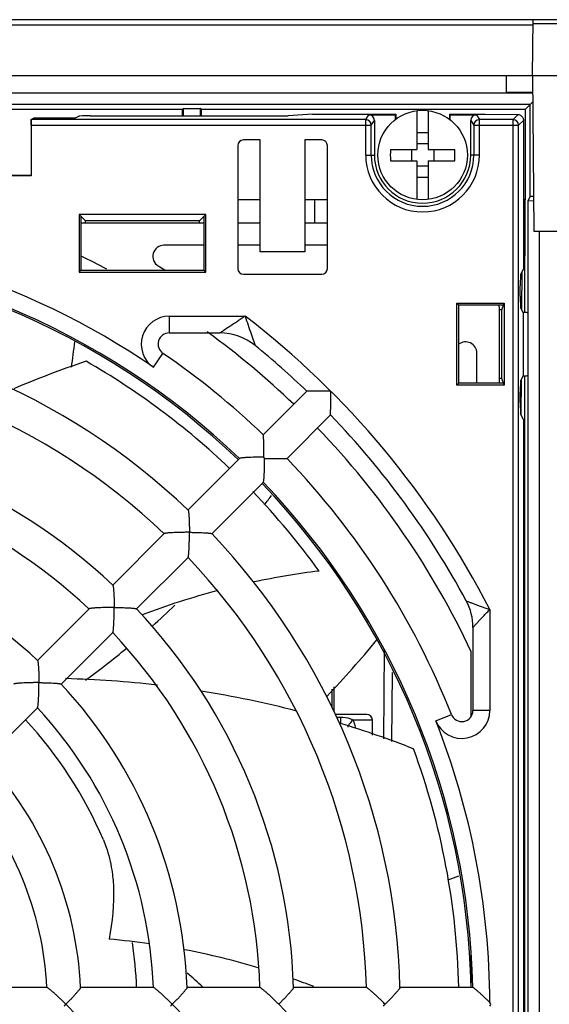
# Model space of a CAD drawing. Header units: millimetres. Extents: x 0 to 1189, y 0 to 841.
# Tile 18 of 67: x 422 to 445, y 716 to 760. Entities that reach past the tile are written whole.
import ezdxf

# ---------------------------------------------------------------- set-up
doc = ezdxf.new("R2010")
doc.units = ezdxf.units.MM
doc.header["$LTSCALE"] = 65.395
doc.layers.get('0').update_dxf_attribs({"linetype": 'CONTINUOUS'})
doc.layers.add('DRAFTS', color=7, linetype='CONTINUOUS')
doc.layers.add('ROUNDS', color=7, linetype='CONTINUOUS')

msp = doc.modelspace()

# ---------------------------------------------------------------- linework, layer by layer
at = {"color": 7, "linetype": 'CONTINUOUS'}
for p, q in [((444.4868, 757.4592), (444.5304, 759.9592)), ((447.4431, 759.9592), (444.5304, 759.9592)), ((370.0866, 757.4592), (447.5868, 757.4592)), ((443.3368, 756.7092), (443.3368, 757.4592)), ((444.4868, 757.4592), (444.5474, 750.5092)), ((444.4936, 756.6774), (413.6394, 756.6774)), ((444.3899, 756.1686), (414.1222, 756.1686)), ((420.5565, 755.9592), (428.8769, 755.9592)), ((428.8769, 755.9592), (428.9118, 755.9941)), ((428.8769, 755.6592), (428.8769, 755.9592)), ((428.9118, 755.6592), (428.9118, 755.9941)), ((428.9118, 755.9941), (429.6618, 755.9941)), ((429.6618, 755.9941), (429.6618, 755.6592)), ((429.6967, 755.9592), (429.6618, 755.9941)), ((429.6967, 755.9592), (429.6967, 755.6592)), ((429.6967, 755.9592), (444.1804, 755.9592)), ((444.1804, 755.9592), (444.4971, 756.2759)), ((444.1804, 751.9243), (444.1804, 755.9592)), ((444.3899, 752.0588), (444.3899, 756.1686)), ((422.113, 755.5021), (422.244, 755.5675)), ((422.113, 755.5021), (422.113, 752.9917)), ((422.1174, 755.4953), (422.113, 755.5021)), ((422.244, 755.5675), (424.0868, 755.5675)), ((424.0868, 755.5675), (424.2454, 755.6468)), ((424.7447, 755.6592), (433.5868, 755.6592)), ((434.6787, 755.7377), (433.5868, 755.6592)), ((434.6787, 755.7377), (438.3868, 755.7377)), ((437.1868, 755.705), (438.3649, 755.705)), ((438.3868, 755.7377), (438.3649, 755.705)), ((438.3649, 755.705), (438.3649, 755.487)), ((438.3868, 755.7377), (438.3868, 755.5029)), ((439.3368, 755.8935), (439.3368, 754.1592)), ((439.8368, 755.8935), (439.8368, 754.1592)), ((440.7868, 755.7377), (440.7868, 755.5029)), ((440.7868, 755.7377), (440.8086, 755.705)), ((440.7868, 755.7377), (442.3868, 755.7377)), ((440.8086, 755.705), (440.8086, 755.487)), ((440.8086, 755.705), (441.9867, 755.705)), ((442.3868, 755.7377), (443.8523, 755.7246)), ((422.1217, 755.2454), (422.1217, 752.983)), ((437.4368, 755.455), (437.4368, 753.9092)), ((441.7368, 753.9092), (441.7368, 755.455)), ((444.0891, 755.4616), (444.0891, 748.826)), ((439.8368, 754.9092), (439.3368, 754.9092)), ((431.3368, 754.3345), (431.3368, 748.8338)), ((432.3368, 754.5842), (431.5864, 754.5842)), ((432.3368, 749.5842), (432.3368, 754.5842)), ((434.3368, 754.5842), (434.3368, 749.5842)), ((435.0871, 754.5842), (434.3368, 754.5842)), ((435.3368, 748.8338), (435.3368, 754.3345)), ((439.8368, 754.4092), (439.3368, 754.4092)), ((438.1535, 754.1592), (439.3368, 754.1592)), ((439.0868, 754.1592), (439.0868, 753.6592)), ((439.8368, 754.1592), (441.02, 754.1592)), ((440.0868, 754.1592), (440.0868, 753.6592)), ((438.1535, 753.6592), (439.3368, 753.6592)), ((439.3368, 753.6592), (439.3368, 751.9249)), ((439.8368, 753.4092), (439.3368, 753.4092)), ((439.8368, 753.6592), (439.8368, 751.9249)), ((439.8368, 753.6592), (441.02, 753.6592)), ((422.1217, 752.983), (412.8667, 752.983)), ((422.113, 752.9917), (420.5565, 752.9917)), ((422.1217, 752.983), (422.113, 752.9917)), ((439.8368, 752.9092), (439.3368, 752.9092)), ((444.2939, 751.8667), (444.3899, 752.0588)), ((444.5338, 752.0637), (444.3899, 752.0588)), ((431.3368, 751.9243), (432.3368, 751.9243)), ((432.3368, 751.9027), (431.3368, 751.9027)), ((434.3368, 751.9243), (435.3368, 751.9243)), ((435.3368, 751.9027), (434.3368, 751.9027)), ((444.0868, 751.9243), (444.1804, 751.9243)), ((444.1588, 751.9027), (444.0891, 751.9027)), ((444.1573, 746.8753), (444.1588, 751.9027)), ((444.1588, 751.9027), (444.1804, 751.9243)), ((444.2939, 751.8667), (444.5355, 751.875)), ((444.2939, 677.8766), (444.2939, 751.8667)), ((424.2582, 751.2592), (424.2582, 748.6806)), ((424.5412, 750.9762), (424.2582, 751.2592)), ((429.9154, 751.2592), (424.2582, 751.2592)), ((424.3368, 751.1806), (424.3368, 748.7592)), ((429.6324, 750.9762), (429.9154, 751.2592)), ((429.8368, 748.7592), (429.8368, 751.1806)), ((429.9154, 748.6806), (429.9154, 751.2592)), ((424.3368, 750.8842), (429.8368, 750.8842)), ((424.5412, 750.8842), (424.5412, 750.9762)), ((429.6324, 750.9762), (424.5412, 750.9762)), ((429.6324, 750.8842), (429.6324, 750.9762)), ((431.3368, 750.8842), (432.3368, 750.8842)), ((434.3368, 750.8842), (435.3368, 750.8842)), ((444.5474, 750.5092), (447.4261, 750.5092)), ((444.8026, 677.8592), (444.8026, 750.5092)), ((429.8368, 749.8795), (428.0426, 749.8795)), ((432.3368, 749.8795), (431.3368, 749.8795)), ((435.3368, 749.8795), (434.3368, 749.8795)), ((434.3368, 749.5842), (432.3368, 749.5842)), ((424.2582, 748.6806), (424.3368, 748.7592)), ((424.2582, 748.6806), (429.9154, 748.6806)), ((424.3368, 748.7592), (429.8368, 748.7592)), ((429.9154, 748.6806), (429.8368, 748.7592)), ((431.5864, 748.5842), (435.0871, 748.5842)), ((444.0891, 748.826), (443.9601, 748.5679)), ((444.0234, 748.6944), (444.0086, 747.0035)), ((443.9477, 747.5998), (443.9477, 748.0686)), ((441.1209, 743.6306), (441.1209, 747.2878)), ((441.1995, 747.2092), (441.1209, 747.2878)), ((441.1209, 747.2878), (443.2257, 747.2878)), ((441.1995, 743.7092), (441.1995, 747.2092)), ((443.1995, 747.2092), (441.1995, 747.2092)), ((443.0118, 747.1342), (443.0118, 743.7092)), ((443.1297, 746.9996), (443.2257, 747.2878)), ((443.2257, 747.2878), (443.2257, 743.6306)), ((443.1297, 746.9996), (443.0118, 746.9996)), ((443.1297, 743.9188), (443.1297, 746.9996)), ((444.0702, 746.8802), (443.9601, 747.1005)), ((444.0702, 746.8802), (444.0702, 744.0381)), ((442.0071, 743.7092), (442.0071, 745.062)), ((444.1393, 687.8766), (444.1564, 744.043)), ((441.1995, 743.7092), (441.1209, 743.6306)), ((443.2257, 743.6306), (441.1209, 743.6306)), ((443.1995, 743.7092), (441.1995, 743.7092)), ((443.1297, 743.9188), (443.0118, 743.9188)), ((443.2257, 743.6306), (443.1297, 743.9188)), ((444.0702, 744.0381), (443.9601, 743.8179)), ((443.9812, 743.86), (443.9679, 742.335)), ((434.4214, 743.3545), (432.4761, 741.4092)), ((443.9477, 742.8498), (443.9477, 743.3186)), ((435.4821, 742.2939), (433.5368, 740.3485)), ((444.0891, 742.0923), (443.9601, 742.3505)), ((444.0891, 742.0923), (444.0891, 689.826)), ((431.4185, 740.3515), (429.1167, 738.0498)), ((432.4791, 739.2909), (430.1774, 736.9892)), ((428.0587, 736.9918), (425.7568, 734.6899)), ((429.1194, 735.9311), (426.8175, 733.6292)), ((424.6988, 733.6319), (422.3963, 731.3294)), ((425.7595, 732.5712), (423.457, 730.2687)), ((437.8761, 731.8175), (437.8412, 727.822)), ((441.7618, 728.8305), (441.7618, 731.7064)), ((435.5368, 730.0465), (435.5368, 729.2483)), ((422.3987, 729.2105), (420.0955, 726.9072)), ((437.0955, 728.9092), (435.6986, 728.9092)), ((437.3573, 727.982), (437.3454, 728.6635)), ((441.7618, 716.7092), (441.7618, 718.1838)), ((422.8223, 716.7092), (419.5625, 716.7092)), ((427.577, 716.7092), (424.3196, 716.7092)), ((432.3296, 716.7092), (429.0735, 716.7092)), ((437.0814, 716.7092), (433.826, 716.7092)), ((441.8328, 716.7092), (438.5776, 716.7092))]:
    msp.add_line(p, q, dxfattribs=at)
at = {"color": 9, "linetype": 'CONTINUOUS'}
for p, q in [((447.4464, 759.7721), (444.5271, 759.7721)), ((444.4933, 756.7092), (443.3368, 756.7092)), ((437.0471, 755.4953), (422.1174, 755.4953)), ((437.0471, 755.4953), (437.1868, 755.705)), ((437.0471, 753.9092), (437.0471, 755.4953)), ((441.9867, 755.705), (442.1264, 755.4953)), ((442.1264, 753.9092), (442.1264, 755.4953)), ((443.623, 755.4953), (442.1264, 755.4953)), ((443.8523, 755.7246), (443.623, 755.4953)), ((443.623, 676.423), (443.623, 755.4953)), ((422.1217, 755.2454), (437.297, 755.2454)), ((437.297, 755.2454), (437.4368, 755.455)), ((437.297, 753.9092), (437.297, 755.2454)), ((441.7368, 755.455), (441.8765, 755.2454)), ((441.8765, 755.2454), (441.8765, 753.9092)), ((441.8765, 755.2454), (443.8729, 755.2454)), ((444.0891, 755.4616), (443.8729, 755.2454)), ((443.8729, 676.6729), (443.8729, 755.2454)), ((437.0471, 753.9092), (437.4368, 753.9092)), ((442.1264, 753.9092), (441.7368, 753.9092)), ((428.2811, 746.7092), (431.6664, 746.7092)), ((442.5868, 733.6032), (442.5868, 729.0931)), ((438.2154, 727.6983), (438.2404, 730.789)), ((435.9155, 728.7768), (435.758, 728.7768)), ((437.3454, 728.6635), (436.4775, 728.6635))]:
    msp.add_line(p, q, dxfattribs=at)
at = {"color": 3, "linetype": 'CONTINUOUS'}
msp.add_line((434.7618, 751.9027), (434.7618, 750.8842), dxfattribs=at)
at = {"color": 7, "linetype": 'CONTINUOUS'}
msp.add_circle((439.5868, 753.9092), 2, dxfattribs=at)
at = {"color": 9, "linetype": 'CONTINUOUS'}
for centre, radius, start, end in [((437.047, 755.2453), 0.2501, 0.03726, 89.97439), ((442.1266, 755.2453), 0.2501, 90.02561, 179.96273), ((443.6228, 755.2452), 0.2501, 0.04715, 89.95285), ((439.5868, 753.9092), 2.5397, 180, 360), ((439.5868, 753.9092), 2.2897, 180, 360), ((408.0868, 715.9592), 34.5, 55.60622, 89.86946), ((408.0868, 715.9592), 38.75, 27.08619, 52.51836), ((435.4004, 728.0802), 1.2258, 15.32646, 21.67936), ((435.3175, 728.0571), 1.3119, 9.88712, 15.3415), ((408.0868, 715.9592), 34.5, 0.13054, 21.55428)]:
    msp.add_arc(centre, radius, start, end, dxfattribs=at)
at = {"color": 7, "linetype": 'CONTINUOUS'}
for centre, radius, start, end in [((439.5868, 753.9092), 2.15, 180, 360), ((442.7734, 753.9092), 4.6267, 176.90255, 183.09745), ((436.4001, 753.9092), 4.6267, 356.90255, 3.09745), ((428.0426, 749.3795), 0.5, 90, 239.15791), ((408.0868, 715.9592), 33.675, 46.26636, 88.73375), ((408.0868, 715.9592), 37.175, 62.09403, 64.05364), ((408.0868, 715.9592), 38.425, 58.63288, 59.15791), ((439.2618, 747.1342), 3.75, 0, 1.17481), ((408.0868, 715.9592), 30.5, 46.40106, 88.59893), ((408.0868, 715.9592), 37.175, 46.16241, 53.92221), ((430.5367, 743.4592), 2.5, 50.77312, 90), ((377.6481, 751.0738), 46.7401, 351.82979, 353.2299), ((441.5071, 745.062), 0.5, 0, 128.49602), ((408.0868, 715.9592), 29, 46.48171, 88.51829), ((439.2317, 701.2366), 45.8657, 108.6484, 112.96107), ((408.0868, 715.9592), 33.125, 46.32923, 60.16678), ((408.0868, 715.9592), 25.75, 46.65956, 88.34038), ((408.0868, 715.9592), 37.175, 25.06194, 43.83759), ((408.0868, 715.9592), 24.25, 46.77179, 88.22819), ((432.4819, 723.6864), 16.7236, 90.00003, 90.19062), ((422.4742, 730.3468), 14.1923, 44.99951, 45.15831), ((422.4744, 730.3466), 14.1923, 44.84169, 45.00049), ((415.8139, 740.3544), 16.7236, 359.80938, 359.99997), ((408.0868, 715.9592), 33.675, 1.26625, 43.73364), ((408.0868, 715.9592), 33.125, 35.76916, 43.75655), ((401.4667, 761.9562), 39.0569, 322.69388, 323.45863), ((429.1232, 720.7756), 16.2756, 89.80453, 90.19593), ((412.907, 736.9956), 16.2718, 359.80404, 0.19553), ((408.0868, 715.9592), 21, 47.03578, 87.96464), ((408.0868, 715.9592), 30.5, 1.40107, 43.59894), ((408.0868, 715.9592), 29, 1.48171, 43.51829), ((439.2317, 701.2366), 34.351, 97.13731, 102.02893), ((439.2317, 701.2366), 34.351, 104.82398, 110.74055), ((439.3368, 732.8022), 2.5, 0, 28.32364), ((425.7644, 717.9911), 15.7014, 89.79738, 90.20319), ((410.1187, 733.6368), 15.7014, 359.79681, 0.20262), ((408.0868, 715.9592), 25.75, 1.65962, 43.34044), ((401.4667, 761.9562), 39.0569, 311.83321, 313.86035), ((408.0868, 715.9592), 24.25, 1.77184, 43.22821), ((401.4667, 761.9562), 46.7401, 316.41271, 320.52289), ((401.4667, 761.9562), 39.0569, 306.19841, 309.63273), ((422.4817, 684.6615), 45.8657, 83.40689, 88.538), ((422.4057, 715.4056), 14.9281, 89.78686, 90.21386), ((407.5363, 730.2781), 14.9249, 359.78612, 0.2132), ((408.0868, 715.9592), 21, 2.03536, 42.96422), ((422.4817, 684.6615), 45.8657, 75.488, 80.94728), ((408.0868, 715.9592), 19.5, 2.20357, 42.79649), ((408.0868, 715.9592), 18.75, 23.0598, 42.70651), ((437.0955, 728.6592), 0.25, 1, 90), ((422.4817, 684.6615), 45.8657, 68.6484, 72.96365), ((408.0868, 715.9592), 33.125, 1.32174, 20.16678), ((408.0868, 715.9592), 16.25, 2.63046, 42.36863), ((408.0868, 715.9592), 14.75, 2.91344, 42.08654), ((427.3875, 758.2325), 39.0569, 289.98434, 290.72757), ((422.4817, 684.6615), 34.351, 81.7435, 84.79786), ((408.0868, 715.9592), 18.75, 2.29942, 8.46998), ((422.4817, 684.6615), 34.351, 73.39318, 79.14274), ((398.9962, 682.7309), 45.8657, 47.84485, 49.01227), ((422.4817, 684.6615), 34.351, 69.11525, 70.73532), ((413.8464, 706.2189), 13.8305, 44.76992, 45.23107), ((413.8485, 725.6974), 13.8276, 314.7689, 315.23015), ((417.8203, 705.4428), 14.9281, 44.78686, 45.21386), ((417.8203, 726.4756), 14.9281, 314.78614, 315.21314), ((422.0235, 704.896), 15.7014, 44.79738, 45.20319), ((426.3675, 704.4899), 16.2756, 44.80453, 45.19593), ((426.3701, 727.4259), 16.272, 314.80404, 315.19553)]:
    msp.add_arc(centre, radius, start, end, dxfattribs=at)
for centre, major_axis, ratio, start_param, end_param in [((422.1173, 755.2454), (0, 0.25), 0.0174551, -1.5707963, -0.0261799), ((424.7447, 755.6461), (0.5, 0), 0.0261859, 1.5707963, 3.0892328), ((437.1867, 755.4549), (0.1387, 0.2081), 0.9995052, -0.9826239, 0.5877156), ((441.9868, 755.4549), (-0.1387, 0.2081), 0.9995052, -0.5877156, 0.9826239), ((431.5871, 754.3338), (0.1773, -0.1773), 0.9972647, 2.357564, 3.9256213), ((435.0864, 754.3338), (0.1773, 0.1773), 0.9972647, -0.7840286, 0.7840286), ((431.5871, 748.8345), (0.1773, 0.1773), 0.9972647, -3.9256213, -2.357564), ((435.0864, 748.8345), (0.1773, -0.1773), 0.9972647, -0.7840286, 0.7840286), ((443.9608, 748.0686), (0, 0.5), 0.0261859, 0.0523599, 1.5707963), ((443.9608, 747.5998), (0, 0.5), 0.0261859, -4.712389, -3.1939525), ((443.6618, 746.8554), (0.625, 0), 0.0524078, -0.0000034, 0.8585974), ((443.6618, 744.0629), (0.625, 0), 0.0524078, -0.8585974, 0.0000034), ((443.9608, 743.3186), (0, 0.5), 0.0261859, 0.0523599, 1.5707963), ((443.9608, 742.8498), (0, 0.5), 0.0261859, -4.712389, -3.1939525), ((435.4618, 715.9592), (7.1644, 0), 0.1046848, -0.1049963, 0.1049963)]:
    msp.add_ellipse(centre, major_axis=major_axis, ratio=ratio, start_param=start_param, end_param=end_param, dxfattribs=at)
for points, knots in [([(443.8522, 755.7247), (443.8761, 755.7233), (443.926, 755.7125), (443.9833, 755.6789), (444.0256, 755.6378), (444.0567, 755.5939), (444.0822, 755.5345), (444.0891, 755.4875), (444.0891, 755.4616)], [0, 0, 0, 0, 0.1845793, 0.3878182, 0.5044109, 0.6383797, 0.8005682, 1, 1, 1, 1]), ([(429.1196, 738.047), (429.1209, 738.0457), (429.1233, 738.0416), (429.128, 738.0294), (429.133, 738.0067), (429.1387, 737.9719), (429.1442, 737.9278), (429.1494, 737.8759), (429.1542, 737.8174), (429.1586, 737.7535), (429.1641, 737.6602), (429.1696, 737.5358), (429.1744, 737.3797), (429.1776, 737.2171), (429.1785, 737.1069), (429.1787, 737.0511)], [0, 0, 0, 0, 0.0055802, 0.0139589, 0.0391999, 0.0749475, 0.1198303, 0.1724346, 0.2314667, 0.2958088, 0.3645219, 0.5120726, 0.6693217, 0.8328407, 1, 1, 1, 1]), ([(429.0675, 737.0511), (429.0124, 737.0509), (428.9028, 737.05), (428.7405, 737.0469), (428.5833, 737.0421), (428.457, 737.0366), (428.3616, 737.0311), (428.2958, 737.0266), (428.2354, 737.0218), (428.1817, 737.0165), (428.1361, 737.011), (428.1001, 737.0052), (428.0767, 737.0001), (428.0642, 736.9955), (428.06, 736.9931), (428.0587, 736.9917)], [0, 0, 0, 0, 0.1632995, 0.3244537, 0.4808831, 0.6291024, 0.698632, 0.7640263, 0.8242416, 0.8780209, 0.9239121, 0.9603627, 0.9859528, 0.9943982, 1, 1, 1, 1]), ([(429.1787, 737.0511), (429.2344, 737.0509), (429.3447, 737.05), (429.5073, 737.0469), (429.6633, 737.042), (429.7877, 737.0365), (429.8811, 737.031), (429.945, 737.0266), (430.0035, 737.0218), (430.0554, 737.0166), (430.0995, 737.0112), (430.1343, 737.0055), (430.157, 737.0004), (430.1692, 736.9958), (430.1733, 736.9933), (430.1746, 736.992)], [0, 0, 0, 0, 0.1671593, 0.3306783, 0.4879274, 0.6354781, 0.7041912, 0.7685333, 0.8275654, 0.8801697, 0.9250525, 0.9608001, 0.9860411, 0.9944198, 1, 1, 1, 1]), ([(429.1193, 735.9311), (429.1207, 735.9324), (429.123, 735.9366), (429.1277, 735.9492), (429.1328, 735.9725), (429.1386, 736.0085), (429.1441, 736.0541), (429.1494, 736.1079), (429.1542, 736.1682), (429.1587, 736.234), (429.1641, 736.3294), (429.1697, 736.4557), (429.1745, 736.6129), (429.1776, 736.7752), (429.1784, 736.8848), (429.1787, 736.9399)], [0, 0, 0, 0, 0.0056018, 0.0140472, 0.0396373, 0.0760879, 0.1219791, 0.1757584, 0.2359737, 0.301368, 0.3708976, 0.5191169, 0.6755463, 0.8367005, 1, 1, 1, 1]), ([(425.7596, 734.687), (425.761, 734.6858), (425.7634, 734.6817), (425.768, 734.6695), (425.7732, 734.647), (425.7789, 734.6123), (425.7845, 734.5683), (425.7898, 734.5165), (425.7947, 734.4581), (425.7992, 734.3943), (425.8048, 734.301), (425.8105, 734.1767), (425.8155, 734.0208), (425.8188, 733.8582), (425.8198, 733.7481), (425.8199, 733.6924)], [0, 0, 0, 0, 0.0055661, 0.0139236, 0.0391095, 0.0747968, 0.119625, 0.1721869, 0.2311919, 0.2955226, 0.3642386, 0.5118293, 0.6691486, 0.832752, 1, 1, 1, 1]), ([(425.8199, 733.6924), (425.8756, 733.6922), (425.9858, 733.6912), (426.1484, 733.688), (426.3043, 733.683), (426.4286, 733.6772), (426.5219, 733.6716), (426.5857, 733.6671), (426.644, 733.6622), (426.6959, 733.6569), (426.7398, 733.6514), (426.7745, 733.6456), (426.7971, 733.6404), (426.8093, 733.6358), (426.8134, 733.6334), (426.8146, 733.632)], [0, 0, 0, 0, 0.167248, 0.3308514, 0.4881707, 0.6357614, 0.7044774, 0.7688081, 0.8278131, 0.880375, 0.9252032, 0.9608905, 0.9860764, 0.9944339, 1, 1, 1, 1]), ([(422.3991, 731.3266), (422.4005, 731.3253), (422.4029, 731.3213), (422.4076, 731.3092), (422.4128, 731.2867), (422.4187, 731.2522), (422.4244, 731.2083), (422.4298, 731.1567), (422.4349, 731.0985), (422.4395, 731.0348), (422.4454, 730.9417), (422.4513, 730.8175), (422.4566, 730.6617), (422.46, 730.4993), (422.461, 730.3893), (422.4612, 730.3336)], [0, 0, 0, 0, 0.0055515, 0.0138842, 0.0390001, 0.0746064, 0.1193586, 0.1718598, 0.2308248, 0.295137, 0.3638547, 0.5114976, 0.6689119, 0.8326308, 1, 1, 1, 1]), ([(422.3499, 730.3336), (422.2947, 730.3333), (422.1849, 730.3324), (422.0223, 730.329), (421.8647, 730.3238), (421.7382, 730.3178), (421.6425, 730.3119), (421.5765, 730.3072), (421.5158, 730.302), (421.4618, 730.2965), (421.4159, 730.2907), (421.3796, 730.2847), (421.3561, 730.2794), (421.3435, 730.2747), (421.3392, 730.2723), (421.3378, 730.2709)], [0, 0, 0, 0, 0.1630263, 0.3239216, 0.4801353, 0.6282311, 0.6977535, 0.7631863, 0.8234904, 0.8774076, 0.9234726, 0.9601096, 0.9858621, 0.9943646, 1, 1, 1, 1]), ([(422.3985, 729.2103), (422.3999, 729.2116), (422.4023, 729.2159), (422.407, 729.2285), (422.4123, 729.2521), (422.4182, 729.2883), (422.424, 729.3342), (422.4296, 729.3883), (422.4348, 729.4489), (422.4395, 729.5149), (422.4454, 729.6106), (422.4514, 729.7372), (422.4566, 729.8947), (422.46, 730.0574), (422.4609, 730.1671), (422.4612, 730.2224)], [0, 0, 0, 0, 0.0056369, 0.0141406, 0.0398951, 0.0765339, 0.1226001, 0.1765175, 0.2368219, 0.3022543, 0.371776, 0.5198706, 0.6760824, 0.8369758, 1, 1, 1, 1]), ([(422.4612, 730.3336), (422.5168, 730.3334), (422.6269, 730.3324), (422.7893, 730.329), (422.9451, 730.3238), (423.0692, 730.3178), (423.1624, 730.312), (423.226, 730.3073), (423.2843, 730.3022), (423.3359, 730.2968), (423.3798, 730.2911), (423.4143, 730.2852), (423.4368, 730.28), (423.4488, 730.2753), (423.4529, 730.2729), (423.4542, 730.2715)], [0, 0, 0, 0, 0.1673692, 0.3310881, 0.4885024, 0.6361453, 0.704863, 0.7691752, 0.8281402, 0.8806414, 0.9253936, 0.9609999, 0.9861158, 0.9944485, 1, 1, 1, 1]), ([(425.3386, 723.3034), (425.3835, 723.1978), (425.551, 722.7645), (425.6611, 722.3097), (425.7147, 721.9644)], [0, 0, 0, 0, 0.247309, 1, 1, 1, 1]), ([(425.7147, 721.9644), (425.7532, 721.7173), (425.852, 720.6849), (425.7394, 719.6427), (425.5963, 718.871)], [0, 0, 0, 0, 0.2416201, 1, 1, 1, 1]), ([(423.5866, 716.0379), (423.5472, 716.0768), (423.4688, 716.1538), (423.3509, 716.2665), (423.2353, 716.3741), (423.1411, 716.4593), (423.0688, 716.5227), (423.0184, 716.566), (422.9715, 716.6052), (422.9289, 716.6395), (422.8919, 716.6679), (422.8617, 716.6893), (422.8411, 716.7023), (422.8287, 716.7079), (422.8239, 716.7092), (422.822, 716.7092)], [0, 0, 0, 0, 0.1627585, 0.3233992, 0.4794006, 0.6273744, 0.6968882, 0.7623574, 0.8227479, 0.8767995, 0.9230365, 0.9598577, 0.9857686, 0.9943284, 1, 1, 1, 1]), ([(424.3196, 716.7052), (424.3197, 716.7034), (424.3186, 716.6989), (424.3135, 716.6871), (424.3015, 716.6675), (424.2815, 716.639), (424.2549, 716.604), (424.2226, 716.5637), (424.1853, 716.5189), (424.1439, 716.4705), (424.0826, 716.4005), (423.9995, 716.3084), (423.8935, 716.1944), (423.7814, 716.0772), (423.7045, 715.9986), (423.6653, 715.9592)], [0, 0, 0, 0, 0.0055245, 0.0138137, 0.0388124, 0.0742854, 0.1189137, 0.171317, 0.2302179, 0.2945012, 0.3632226, 0.5109516, 0.6685222, 0.8324309, 1, 1, 1, 1]), ([(429.0735, 716.7052), (429.0736, 716.7034), (429.0724, 716.6988), (429.0672, 716.6869), (429.055, 716.6674), (429.0347, 716.6388), (429.0078, 716.6038), (428.9751, 716.5634), (428.9375, 716.5186), (428.8958, 716.4703), (428.834, 716.4003), (428.7505, 716.3083), (428.644, 716.1945), (428.5316, 716.0772), (428.4545, 715.9987), (428.4153, 715.9592)], [0, 0, 0, 0, 0.0055505, 0.013882, 0.0389962, 0.0746016, 0.1193535, 0.1718549, 0.2308202, 0.295133, 0.3638512, 0.5114951, 0.6689103, 0.8326301, 1, 1, 1, 1]), ([(433.0866, 716.0378), (433.0474, 716.0766), (432.9693, 716.1536), (432.8521, 716.2662), (432.7373, 716.3739), (432.6439, 716.4592), (432.5724, 716.5228), (432.5226, 716.5661), (432.4763, 716.6054), (432.4344, 716.6396), (432.3981, 716.668), (432.3684, 716.6894), (432.3482, 716.7023), (432.336, 716.7079), (432.3313, 716.7092), (432.3294, 716.7092)], [0, 0, 0, 0, 0.1631893, 0.3242389, 0.4805814, 0.6287516, 0.6982784, 0.7636885, 0.8239398, 0.8777746, 0.923736, 0.9602614, 0.9859158, 0.9943842, 1, 1, 1, 1]), ([(433.826, 716.7052), (433.826, 716.7033), (433.8248, 716.6987), (433.8195, 716.6869), (433.8072, 716.6672), (433.7867, 716.6386), (433.7595, 716.6036), (433.7267, 716.5632), (433.6889, 716.5185), (433.6469, 716.4702), (433.5849, 716.4002), (433.5011, 716.3083), (433.3944, 716.1945), (433.2817, 716.0773), (433.2045, 715.9987), (433.1653, 715.9592)], [0, 0, 0, 0, 0.0055694, 0.0139302, 0.0391216, 0.0748126, 0.1196429, 0.1722055, 0.2312104, 0.2955404, 0.3642551, 0.5118426, 0.6691578, 0.8327568, 1, 1, 1, 1]), ([(438.5776, 716.7052), (438.5777, 716.7033), (438.5765, 716.6987), (438.5711, 716.6868), (438.5587, 716.6672), (438.5381, 716.6385), (438.5108, 716.6035), (438.4778, 716.5631), (438.4398, 716.5184), (438.3978, 716.4701), (438.3356, 716.4002), (438.2515, 716.3083), (438.1446, 716.1945), (438.0318, 716.0773), (437.9546, 715.9987), (437.9153, 715.9592)], [0, 0, 0, 0, 0.0055784, 0.0139552, 0.039193, 0.0749382, 0.1198196, 0.172423, 0.231455, 0.2957974, 0.364511, 0.5120637, 0.6693154, 0.8328374, 1, 1, 1, 1]), ([(423.6653, 715.9592), (423.7045, 715.9198), (423.7814, 715.8412), (423.8935, 715.724), (423.9995, 715.61), (424.0826, 715.5179), (424.1439, 715.4478), (424.1853, 715.3995), (424.2226, 715.3547), (424.2549, 715.3143), (424.2815, 715.2794), (424.3015, 715.2508), (424.3135, 715.2313), (424.3186, 715.2195), (424.3197, 715.2149), (424.3196, 715.2131)], [0, 0, 0, 0, 0.1675691, 0.3314778, 0.4890483, 0.6367774, 0.7054987, 0.769782, 0.8286829, 0.8810863, 0.9257145, 0.9611875, 0.9861864, 0.9944755, 1, 1, 1, 1]), ([(428.4153, 715.9592), (428.4545, 715.9197), (428.5316, 715.8411), (428.644, 715.7239), (428.7505, 715.61), (428.834, 715.518), (428.8958, 715.4481), (428.9375, 715.3997), (428.9751, 715.355), (429.0078, 715.3146), (429.0347, 715.2796), (429.055, 715.251), (429.0672, 715.2314), (429.0724, 715.2196), (429.0736, 715.215), (429.0735, 715.2132)], [0, 0, 0, 0, 0.1673699, 0.3310897, 0.4885049, 0.6361488, 0.704867, 0.7691798, 0.8281451, 0.8806465, 0.9253984, 0.9610038, 0.986118, 0.9944495, 1, 1, 1, 1]), ([(433.1653, 715.9592), (433.2045, 715.9197), (433.2817, 715.8411), (433.3944, 715.7239), (433.5011, 715.6101), (433.5849, 715.5181), (433.6469, 715.4482), (433.6889, 715.3999), (433.7267, 715.3551), (433.7595, 715.3148), (433.7867, 715.2797), (433.8072, 715.2511), (433.8195, 715.2315), (433.8248, 715.2196), (433.826, 715.215), (433.826, 715.2132)], [0, 0, 0, 0, 0.1672432, 0.3308422, 0.4881574, 0.6357449, 0.7044596, 0.7687896, 0.8277945, 0.8803571, 0.9251874, 0.9608784, 0.9860698, 0.9944306, 1, 1, 1, 1])]:
    msp.add_open_spline(points, degree=3, knots=knots, dxfattribs=at)
at = {"color": 9, "linetype": 'CONTINUOUS'}
for points, knots in [([(431.6664, 746.7092), (431.6083, 746.6698), (431.4927, 746.5912), (431.265, 746.4382), (430.9967, 746.2595), (430.7355, 746.0885), (430.5868, 745.9913), (430.5367, 745.9592)], [0, 0, 0, 0, 0.1552707, 0.3092821, 0.6070176, 0.8683484, 1, 1, 1, 1]), ([(431.6664, 746.7092), (431.7112, 746.5744), (431.7994, 746.3099), (431.9293, 745.9314), (432.0349, 745.6284), (432.0968, 745.455), (432.1177, 745.3958)], [0, 0, 0, 0, 0.3067196, 0.6024079, 0.8643025, 1, 1, 1, 1]), ([(441.5375, 733.9883), (441.527, 733.9926), (441.614, 733.9585), (441.652, 733.9444), (441.788, 733.8923), (441.9215, 733.8424), (442.079, 733.7841), (442.2431, 733.7246), (442.4136, 733.6636), (442.5288, 733.6235), (442.5868, 733.6032)], [0, 0, 0, 0, 0.0303571, 0.112091, 0.2279873, 0.3648514, 0.5146445, 0.6724804, 0.8351009, 1, 1, 1, 1]), ([(441.8368, 732.8022), (441.835, 732.8001), (441.8509, 732.8178), (441.8585, 732.8259), (441.888, 732.8582), (441.9338, 732.908), (442.0088, 732.9894), (442.1082, 733.0966), (442.2198, 733.2161), (442.3383, 733.3421), (442.4613, 733.472), (442.5448, 733.5592), (442.5868, 733.6032)], [0, 0, 0, 0, 0.0074687, 0.0292671, 0.0638096, 0.1090537, 0.2237604, 0.3605063, 0.5109625, 0.6698947, 0.8337897, 1, 1, 1, 1]), ([(435.9155, 728.7768), (435.9164, 728.7468), (435.9199, 728.6537), (435.9236, 728.5603), (435.9324, 728.4977)], [0, 0, 0, 0, 0.3223737, 1, 1, 1, 1]), ([(436.4775, 728.6635), (436.4168, 728.6059), (436.3291, 728.51), (436.2495, 728.3883), (436.2493, 728.3381)], [0, 0, 0, 0, 0.625106, 1, 1, 1, 1])]:
    msp.add_open_spline(points, degree=3, knots=knots, dxfattribs=at)
for points in [[(436.3806, 728.7062), (436.2331, 728.7596), (436.0723, 728.7768), (435.9155, 728.7768)], [(436.4775, 728.6635), (436.4464, 728.6801), (436.4138, 728.6942), (436.3806, 728.7062)], [(436.5395, 728.533), (436.5217, 728.5778), (436.5011, 728.6215), (436.4775, 728.6635)]]:
    msp.add_open_spline(points, degree=3, dxfattribs=at)
at = {"layer": 'DRAFTS', "color": 7, "linetype": 'CONTINUOUS'}
msp.add_line((435.6252, 730.139), (435.6268, 729.0661), dxfattribs=at)
for points, knots in [([(435.4872, 743.3596), (435.3983, 743.3596), (435.2651, 743.3594), (435.0875, 743.3589), (434.9542, 743.3583), (434.821, 743.3575), (434.71, 743.3568), (434.6323, 743.356), (434.5879, 743.3558), (434.5546, 743.3549), (434.5213, 743.3552), (434.488, 743.3552), (434.4602, 743.3548), (434.4408, 743.3545), (434.4297, 743.3545), (434.4241, 743.3543), (434.4214, 743.3544)], [0, 0, 0, 0, 0.2500006, 0.3750009, 0.5000012, 0.6250015, 0.7500018, 0.812502, 0.843752, 0.8750029, 0.9062514, 0.9375014, 0.9687514, 0.9843765, 0.9921887, 1, 1, 1, 1]), ([(435.482, 742.2938), (435.4819, 742.2937), (435.4821, 742.2949), (435.4819, 742.2957), (435.482, 742.2984), (435.482, 742.3016), (435.482, 742.3059), (435.4821, 742.3133), (435.4822, 742.3248), (435.4825, 742.341), (435.4827, 742.3603), (435.4829, 742.3824), (435.4824, 742.4168), (435.4835, 742.4652), (435.4839, 742.5289), (435.4845, 742.5987), (435.485, 742.6735), (435.4855, 742.7522), (435.486, 742.8628), (435.4866, 743.0059), (435.4871, 743.1813), (435.4871, 743.2999), (435.4872, 743.3596)], [0, 0, 0, 0, 0.0004069, 0.0017228, 0.0039476, 0.0070663, 0.0110551, 0.0158954, 0.0280586, 0.0433797, 0.0615968, 0.0823923, 0.105437, 0.1585243, 0.2187214, 0.2846187, 0.3550764, 0.4291637, 0.5061284, 0.6663448, 0.8319274, 1, 1, 1, 1]), ([(432.4763, 741.4094), (432.4764, 741.4095), (432.4762, 741.4083), (432.4764, 741.4076), (432.4763, 741.4052), (432.4764, 741.4023), (432.4764, 741.3985), (432.4765, 741.3918), (432.4766, 741.3814), (432.4767, 741.3668), (432.4769, 741.3493), (432.4771, 741.3292), (432.4774, 741.2977), (432.478, 741.2531), (432.4785, 741.1944), (432.479, 741.1295), (432.4795, 741.0596), (432.4799, 740.9858), (432.4806, 740.8816), (432.4812, 740.7462), (432.4817, 740.5796), (432.482, 740.4669), (432.4819, 740.41)], [0, 0, 0, 0, 0.0004241, 0.0017076, 0.0038449, 0.0068267, 0.0106412, 0.0152745, 0.0269297, 0.0416337, 0.0591964, 0.0794109, 0.1020618, 0.1538501, 0.2131311, 0.2784581, 0.3486582, 0.4227811, 0.5000482, 0.6615534, 0.8291891, 1, 1, 1, 1]), ([(432.4263, 740.4099), (432.3712, 740.4096), (432.2617, 740.4088), (432.0994, 740.4058), (431.9423, 740.4011), (431.8161, 740.3957), (431.7207, 740.3902), (431.655, 740.3859), (431.5947, 740.3808), (431.5411, 740.376), (431.4956, 740.3706), (431.4597, 740.3649), (431.4364, 740.3598), (431.4239, 740.3552), (431.4197, 740.3528), (431.4184, 740.3515)], [0, 0, 0, 0, 0.1633905, 0.3246323, 0.4811375, 0.629414, 0.698968, 0.7643847, 0.8246741, 0.8782694, 0.9240197, 0.9604402, 0.9860097, 0.9944339, 1, 1, 1, 1]), ([(432.4791, 739.2908), (432.4804, 739.2921), (432.4828, 739.2964), (432.4873, 739.3088), (432.4925, 739.3322), (432.4982, 739.368), (432.5035, 739.4135), (432.5084, 739.4672), (432.5135, 739.5274), (432.5178, 739.5931), (432.5232, 739.6885), (432.5287, 739.8147), (432.5334, 739.9718), (432.5364, 740.1341), (432.5372, 740.2436), (432.5375, 740.2987)], [0, 0, 0, 0, 0.0055659, 0.0139901, 0.0395595, 0.0759799, 0.1217299, 0.1753253, 0.2356149, 0.3010316, 0.3705856, 0.5188622, 0.6753675, 0.8366094, 1, 1, 1, 1]), ([(432.5376, 740.3544), (432.5945, 740.3544), (432.7072, 740.3541), (432.8738, 740.3536), (433.0092, 740.353), (433.1134, 740.3524), (433.1872, 740.3519), (433.257, 740.3514), (433.3219, 740.3509), (433.3807, 740.3504), (433.4253, 740.3499), (433.4568, 740.3495), (433.4769, 740.3493), (433.4944, 740.3492), (433.509, 740.349), (433.5194, 740.3489), (433.526, 740.3488), (433.5299, 740.3488), (433.5327, 740.3487), (433.5352, 740.3488), (433.5359, 740.3486), (433.5371, 740.3488), (433.537, 740.3487)], [0, 0, 0, 0, 0.1708109, 0.3384466, 0.4999518, 0.5772189, 0.6513418, 0.7215418, 0.7868688, 0.8461499, 0.8979381, 0.9205891, 0.9408036, 0.9583662, 0.9730703, 0.9847255, 0.9893587, 0.9931733, 0.9961551, 0.9982924, 0.9995759, 1, 1, 1, 1]), ([(425.7087, 733.6924), (425.6536, 733.6921), (425.5439, 733.6912), (425.3814, 733.688), (425.2241, 733.683), (425.0977, 733.6773), (425.0022, 733.6717), (424.9363, 733.6671), (424.8758, 733.6621), (424.822, 733.6567), (424.7762, 733.6511), (424.7402, 733.6452), (424.7167, 733.6401), (424.7042, 733.6354), (424.6999, 733.633), (424.6986, 733.6317)], [0, 0, 0, 0, 0.1631894, 0.3242389, 0.4805815, 0.6287518, 0.6982788, 0.7636888, 0.8239401, 0.8777751, 0.9237364, 0.9602618, 0.9859161, 0.9943843, 1, 1, 1, 1]), ([(425.7592, 732.571), (425.7606, 732.5723), (425.763, 732.5766), (425.7676, 732.5891), (425.7728, 732.6126), (425.7787, 732.6486), (425.7843, 732.6944), (425.7897, 732.7483), (425.7947, 732.8088), (425.7993, 732.8746), (425.8049, 732.9702), (425.8106, 733.0965), (425.8156, 733.2539), (425.8188, 733.4163), (425.8197, 733.526), (425.8199, 733.5812)], [0, 0, 0, 0, 0.0056157, 0.0140839, 0.0397382, 0.0762636, 0.1222249, 0.1760599, 0.2363112, 0.3017212, 0.3712482, 0.5194185, 0.6757611, 0.8368106, 1, 1, 1, 1]), ([(428.3366, 716.0378), (428.2974, 716.0767), (428.2191, 716.1537), (428.1017, 716.2663), (427.9866, 716.374), (427.8929, 716.4592), (427.821, 716.5228), (427.771, 716.5661), (427.7245, 716.6053), (427.6823, 716.6396), (427.6457, 716.668), (427.6159, 716.6894), (427.5955, 716.7023), (427.5832, 716.7079), (427.5785, 716.7092), (427.5766, 716.7092)], [0, 0, 0, 0, 0.1630262, 0.3239208, 0.4801346, 0.6282315, 0.6977541, 0.7631871, 0.8234915, 0.8774088, 0.9234744, 0.960111, 0.985861, 0.9943635, 1, 1, 1, 1]), ([(437.8367, 716.0378), (437.7975, 716.0766), (437.7194, 716.1535), (437.6024, 716.2661), (437.4878, 716.3739), (437.3946, 716.4592), (437.3233, 716.5228), (437.2736, 716.5662), (437.2275, 716.6054), (437.1858, 716.6397), (437.1496, 716.6681), (437.1201, 716.6894), (437.1, 716.7023), (437.0878, 716.7079), (437.0832, 716.7092), (437.0813, 716.7092)], [0, 0, 0, 0, 0.1633, 0.3244554, 0.4808853, 0.6291078, 0.6986401, 0.7640356, 0.8242488, 0.8780201, 0.9239019, 0.9603413, 0.9859282, 0.9943853, 1, 1, 1, 1]), ([(442.5867, 716.0378), (442.5475, 716.0766), (442.4695, 716.1534), (442.3526, 716.266), (442.2382, 716.3738), (442.1451, 716.4592), (442.0739, 716.5228), (442.0243, 716.5662), (441.9781, 716.6052), (441.9368, 716.6397), (441.9008, 716.6681), (441.8714, 716.6894), (441.8513, 716.7023), (441.8392, 716.7079), (441.8346, 716.7092), (441.8327, 716.7092)], [0, 0, 0, 0, 0.1633905, 0.3246323, 0.4811375, 0.629414, 0.698968, 0.7643847, 0.8246741, 0.8782694, 0.9240197, 0.9604402, 0.9860097, 0.9944339, 1, 1, 1, 1])]:
    msp.add_open_spline(points, degree=3, knots=knots, dxfattribs=at)
at = {"layer": 'ROUNDS', "color": 7, "linetype": 'CONTINUOUS'}
for p, q in [((444.5304, 759.9592), (370.1655, 759.9592)), ((428.2811, 745.9592), (430.537, 745.9592)), ((441.8368, 732.8022), (441.8368, 729.0931))]:
    msp.add_line(p, q, dxfattribs=at)
at = {"layer": 'ROUNDS', "color": 9, "linetype": 'CONTINUOUS'}
for p, q in [((444.5262, 759.7179), (370.1655, 759.7179)), ((428.2811, 746.7092), (428.2811, 745.9592)), ((427.575, 744.4277), (427.9987, 745.0466)), ((442.5868, 729.0931), (441.8368, 729.0931)), ((440.1742, 728.6339), (440.8717, 728.9094))]:
    msp.add_line(p, q, dxfattribs=at)
at = {"layer": 'ROUNDS', "color": 7, "linetype": 'CONTINUOUS'}
for centre, radius, start, end in [((408.0868, 715.9592), 33.75, 46.27314, 88.72694), ((428.2811, 745.4592), 0.5, 90, 235.60622), ((408.0868, 715.9592), 38, 46.13065, 50.77366), ((408.0868, 715.9592), 35.25, 46.21873, 55.60622), ((408.0868, 715.9592), 38, 28.32364, 43.8695), ((408.0868, 715.9592), 35.25, 21.55428, 43.78127), ((408.0868, 715.9592), 33.75, 1.27314, 43.72686), ((441.3368, 729.0931), 0.5, 201.55428, 360)]:
    msp.add_arc(centre, radius, start, end, dxfattribs=at)
at = {"layer": 'ROUNDS', "color": 9, "linetype": 'CONTINUOUS'}
for centre, start, end in [((428.2811, 745.4592), 90, 235.60636), ((441.3368, 729.0931), 201.55446, 360)]:
    msp.add_arc(centre, 1.25, start, end, dxfattribs=at)

doc.saveas('drawing.dxf')
